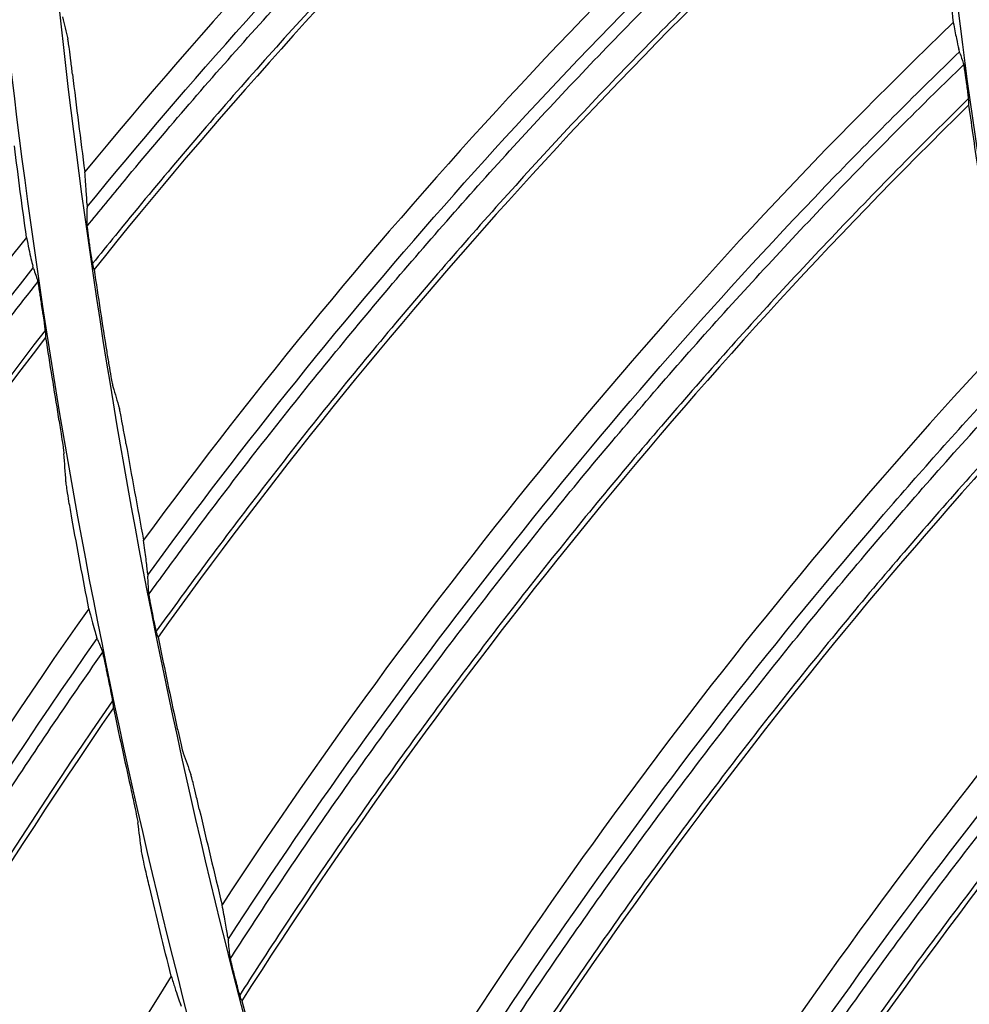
# Model space of a CAD drawing. Header units: centimetres. Extents: x 8435 to 34224, y 15581 to 23928.
# Tile 54 of 256: x 14686.23 to 14689.73, y 23621.61 to 23625.24. Entities that reach past the tile are written whole.
import ezdxf

# ---------------------------------------------------------------- set-up
doc = ezdxf.new("R2010")
doc.units = ezdxf.units.CM
doc.header["$LTSCALE"] = 0.2
doc.layers.add('1', color=7, linetype='Continuous', true_color=0xffffff)

# ---------------------------------------------------------------- blocks, each defined once
blk = doc.blocks.new('A$C992146fe')
at = {"layer": '1', "color": 0, "linetype": 'Continuous', "extrusion": (0, 0, -1)}
for radius in [59.1458, 58.1597, 57.6055, 57.6]:
    blk.add_circle((-566.6772, 326.3007), radius, dxfattribs=at)
at = {"layer": '1', "color": 0, "linetype": 'Continuous'}
for points, knots in [([(624.8573, 326.3007), (624.8573, 328.2226), (624.7623, 330.1384), (624.3833, 333.9576), (624.0984, 335.86), (622.9768, 341.462), (621.8732, 345.0871), (619.6853, 350.3608), (618.8617, 352.0999), (617.0533, 355.4751), (616.0725, 357.1061), (612.9067, 361.834), (610.5003, 364.7677), (606.4335, 368.8303), (605.0083, 370.1191), (602.0652, 372.5299), (600.5411, 373.658), (597.3891, 375.7616), (595.7612, 376.7371), (592.3997, 378.5328), (590.6562, 379.3567), (585.3571, 381.5471), (581.7278, 382.6437), (574.2793, 384.1242), (570.4232, 384.5029), (562.822, 384.4984), (559.0501, 384.1274), (553.4356, 383.011), (551.5637, 382.5418), (547.9118, 381.4322), (546.1239, 380.7911), (540.8718, 378.6143), (537.5122, 376.8234), (531.1266, 372.556), (528.1941, 370.1435), (524.1719, 366.1231), (522.8943, 364.7154), (520.4685, 361.7617), (519.3197, 360.2126), (516.1441, 355.4585), (514.3577, 352.1165), (512.1711, 346.846), (511.5226, 345.0378), (510.4094, 341.3701), (509.9473, 339.5226), (508.8363, 333.9403), (508.4597, 330.1659), (508.4561, 324.4231), (508.5503, 322.5006), (508.9228, 318.7122), (509.2008, 316.836), (509.938, 313.1191), (510.3972, 311.2784), (511.4995, 307.6329), (512.147, 305.8184), (514.341, 300.5153), (516.1291, 297.1709), (519.2875, 292.4341), (520.4203, 290.9021), (522.851, 287.9349), (524.1388, 286.5133), (528.1699, 282.4781), (531.0966, 280.0706), (535.8489, 276.8869), (537.5028, 275.8933), (540.8703, 274.0903), (542.5879, 273.2771), (547.8393, 271.0966), (551.4716, 269.9854), (559.0086, 268.4776), (562.7904, 268.1057), (568.4763, 268.0982), (570.3742, 268.1881), (574.1753, 268.5567), (576.0844, 268.8376), (581.6968, 269.9482), (585.3246, 271.0446), (590.597, 273.2182), (592.3315, 274.0345), (595.7176, 275.8386), (597.353, 276.8171), (602.0911, 279.9747), (605.0279, 282.3738), (609.0922, 286.4236), (610.3883, 287.8498), (612.8086, 290.7912), (613.9407, 292.3137), (616.0511, 295.461), (617.0294, 297.0857), (618.8303, 300.4388), (619.6562, 302.1755), (621.8643, 307.4828), (622.9735, 311.1247), (624.0986, 316.7412), (624.3836, 318.6457), (624.7623, 322.4634), (624.8573, 324.3787), (624.8573, 326.3007)], [0, 0, 0, 0, 0.015625, 0.015625, 0.03125, 0.03125, 0.0625, 0.0625, 0.078125, 0.078125, 0.09375, 0.09375, 0.125, 0.125, 0.140625, 0.140625, 0.15625, 0.15625, 0.171875, 0.171875, 0.1875, 0.1875, 0.21875, 0.21875, 0.25, 0.25, 0.28125, 0.28125, 0.296875, 0.296875, 0.3125, 0.3125, 0.34375, 0.34375, 0.375, 0.375, 0.390625, 0.390625, 0.40625, 0.40625, 0.4375, 0.4375, 0.453125, 0.453125, 0.46875, 0.46875, 0.5, 0.5, 0.515625, 0.515625, 0.53125, 0.53125, 0.546875, 0.546875, 0.5625, 0.5625, 0.59375, 0.59375, 0.609375, 0.609375, 0.625, 0.625, 0.65625, 0.65625, 0.671875, 0.671875, 0.6875, 0.6875, 0.71875, 0.71875, 0.75, 0.75, 0.765625, 0.765625, 0.78125, 0.78125, 0.8125, 0.8125, 0.828125, 0.828125, 0.84375, 0.84375, 0.875, 0.875, 0.890625, 0.890625, 0.90625, 0.90625, 0.921875, 0.921875, 0.9375, 0.9375, 0.96875, 0.96875, 0.984375, 0.984375, 1, 1, 1, 1]), ([(624.4573, 326.3007), (624.4573, 324.3919), (624.363, 322.4897), (623.9868, 318.6983), (623.7038, 316.8069), (622.5864, 311.2289), (621.4849, 307.6121), (619.292, 302.3413), (618.4717, 300.6165), (616.6832, 297.2866), (615.7116, 295.673), (613.6157, 292.5473), (612.4914, 291.0352), (610.0877, 288.1141), (608.8005, 286.6977), (604.7642, 282.6757), (601.8477, 280.2931), (597.1419, 277.1572), (595.5179, 276.1854), (592.1551, 274.3937), (590.4325, 273.5831), (585.1962, 271.4244), (581.5934, 270.3355), (576.0196, 269.2325), (574.1236, 268.9536), (570.3487, 268.5875), (568.4638, 268.4982), (562.8168, 268.5056), (559.0614, 268.8749), (551.5757, 270.3725), (547.9688, 271.4759), (542.7532, 273.6416), (541.0475, 274.4492), (537.7032, 276.2397), (536.0606, 277.2265), (531.3411, 280.3883), (528.4344, 282.7792), (524.431, 286.7868), (523.1521, 288.1986), (520.7381, 291.1454), (519.6131, 292.6668), (516.4762, 297.3712), (514.7006, 300.6926), (512.5216, 305.9592), (511.8786, 307.7612), (510.7839, 311.3815), (510.3279, 313.2096), (509.5957, 316.9011), (509.3195, 318.7644), (508.9497, 322.5267), (508.8561, 324.436), (508.8597, 330.1393), (509.2336, 333.8877), (510.3371, 339.4318), (510.796, 341.2666), (511.9015, 344.909), (512.5456, 346.7048), (514.7171, 351.9391), (516.4913, 355.2582), (519.645, 359.9795), (520.786, 361.5181), (523.1951, 364.4514), (524.4639, 365.8494), (528.4586, 369.8423), (531.3706, 372.2379), (537.7127, 376.4763), (541.0489, 378.2547), (546.265, 380.4166), (548.0407, 381.0533), (551.6674, 382.1552), (553.5265, 382.6213), (559.1024, 383.73), (562.8485, 384.0984), (570.3972, 384.1029), (574.2271, 383.7268), (581.6241, 382.2565), (585.2287, 381.1674), (590.4913, 378.9921), (592.2229, 378.1738), (595.5611, 376.3905), (597.1779, 375.4217), (600.3082, 373.3325), (601.8218, 372.2121), (604.7447, 369.818), (606.1601, 368.538), (610.199, 364.5033), (612.5888, 361.5899), (615.7329, 356.8943), (616.707, 355.2745), (618.5029, 351.9226), (619.3209, 350.1954), (621.4937, 344.958), (622.5897, 341.3578), (623.7037, 335.7943), (623.9866, 333.9049), (624.363, 330.112), (624.4573, 328.2094), (624.4573, 326.3007)], [0, 0, 0, 0, 0.015625, 0.015625, 0.03125, 0.03125, 0.0625, 0.0625, 0.078125, 0.078125, 0.09375, 0.09375, 0.109375, 0.109375, 0.125, 0.125, 0.15625, 0.15625, 0.171875, 0.171875, 0.1875, 0.1875, 0.21875, 0.21875, 0.234375, 0.234375, 0.25, 0.25, 0.28125, 0.28125, 0.3125, 0.3125, 0.328125, 0.328125, 0.34375, 0.34375, 0.375, 0.375, 0.390625, 0.390625, 0.40625, 0.40625, 0.4375, 0.4375, 0.453125, 0.453125, 0.46875, 0.46875, 0.484375, 0.484375, 0.5, 0.5, 0.53125, 0.53125, 0.546875, 0.546875, 0.5625, 0.5625, 0.59375, 0.59375, 0.609375, 0.609375, 0.625, 0.625, 0.65625, 0.65625, 0.6875, 0.6875, 0.703125, 0.703125, 0.71875, 0.71875, 0.75, 0.75, 0.78125, 0.78125, 0.8125, 0.8125, 0.828125, 0.828125, 0.84375, 0.84375, 0.859375, 0.859375, 0.875, 0.875, 0.90625, 0.90625, 0.921875, 0.921875, 0.9375, 0.9375, 0.96875, 0.96875, 0.984375, 0.984375, 1, 1, 1, 1]), ([(617.8573, 326.3007), (617.8573, 329.683), (617.5254, 333.0093), (616.55, 337.9168), (616.1448, 339.5391), (615.1701, 342.7557), (614.5981, 344.3543), (612.6707, 349.0047), (611.098, 351.9455), (608.3114, 356.1196), (607.3071, 357.4757), (605.1657, 360.0852), (604.0389, 361.327), (600.4959, 364.8693), (597.9183, 366.9888), (593.7207, 369.796), (592.2664, 370.6676), (589.3104, 372.2472), (587.8011, 372.9607), (584.7207, 374.2374), (583.1496, 374.8006), (579.9448, 375.7748), (578.3023, 376.1873), (573.3455, 377.1736), (570.0234, 377.4989), (565.015, 377.5015), (563.3412, 377.421), (559.9847, 377.092), (558.3123, 376.8437), (553.3874, 375.8643), (550.1958, 374.8981), (545.5467, 372.9761), (544.0122, 372.2514), (541.0455, 370.6663), (539.6108, 369.806), (535.4491, 367.0268), (532.8626, 364.9112), (528.0814, 360.135), (525.9577, 357.5434), (523.1758, 353.3854), (522.3151, 351.9527), (520.7295, 348.9919), (520.0026, 347.4572), (518.0737, 342.8037), (517.1051, 339.6123), (515.7944, 333.0531), (515.4585, 329.6601), (515.4561, 322.9774), (515.7789, 319.6567), (516.7588, 314.7071), (517.1703, 313.0608), (518.1427, 309.8512), (518.7049, 308.2788), (519.979, 305.1972), (520.6909, 303.688), (522.266, 300.7339), (523.1337, 299.2825), (525.9415, 295.0751), (528.0603, 292.4946), (531.5973, 288.9506), (532.8367, 287.8241), (535.4394, 285.6839), (536.799, 284.6747), (540.9749, 281.8813), (543.9143, 280.3068), (548.557, 278.3775), (550.1529, 277.8045), (553.3736, 276.8252), (554.997, 276.4182), (559.9056, 275.4382), (563.2291, 275.1041), (569.9809, 275.0972), (573.3225, 275.4269), (578.2298, 276.3978), (579.851, 276.8013), (583.064, 277.7715), (584.6633, 278.3418), (589.322, 280.2676), (592.2645, 281.8385), (597.8286, 285.5457), (600.4667, 287.7061), (605.1978, 292.4296), (607.3181, 295.0047), (610.125, 299.193), (610.9993, 300.6484), (612.5837, 303.6066), (613.299, 305.1163), (615.2182, 309.7357), (616.2002, 312.9457), (617.5253, 319.5706), (617.8573, 322.9183), (617.8573, 326.3007)], [0, 0, 0, 0, 0.03125, 0.03125, 0.046875, 0.046875, 0.0625, 0.0625, 0.09375, 0.09375, 0.109375, 0.109375, 0.125, 0.125, 0.15625, 0.15625, 0.171875, 0.171875, 0.1875, 0.1875, 0.203125, 0.203125, 0.21875, 0.21875, 0.25, 0.25, 0.265625, 0.265625, 0.28125, 0.28125, 0.3125, 0.3125, 0.328125, 0.328125, 0.34375, 0.34375, 0.375, 0.375, 0.40625, 0.40625, 0.421875, 0.421875, 0.4375, 0.4375, 0.46875, 0.46875, 0.5, 0.5, 0.53125, 0.53125, 0.546875, 0.546875, 0.5625, 0.5625, 0.578125, 0.578125, 0.59375, 0.59375, 0.625, 0.625, 0.640625, 0.640625, 0.65625, 0.65625, 0.6875, 0.6875, 0.703125, 0.703125, 0.71875, 0.71875, 0.75, 0.75, 0.78125, 0.78125, 0.796875, 0.796875, 0.8125, 0.8125, 0.84375, 0.84375, 0.875, 0.875, 0.90625, 0.90625, 0.921875, 0.921875, 0.9375, 0.9375, 0.96875, 0.96875, 1, 1, 1, 1]), ([(617.4573, 326.3007), (617.4573, 322.9444), (617.128, 319.6233), (615.8131, 313.0499), (614.8389, 309.8652), (612.9346, 305.2818), (612.2249, 303.7838), (610.6529, 300.8489), (609.7854, 299.4048), (607.0005, 295.2492), (604.8965, 292.6941), (600.2027, 288.0078), (597.5849, 285.864), (592.0646, 282.1859), (589.1449, 280.6272), (584.5227, 278.7165), (582.9358, 278.1506), (579.748, 277.1881), (578.1394, 276.7876), (573.2704, 275.8244), (569.9551, 275.4973), (563.2558, 275.5041), (559.9586, 275.8355), (555.0881, 276.8079), (553.4773, 277.2118), (550.2819, 278.1833), (548.6984, 278.7519), (544.092, 280.6662), (541.1756, 282.2284), (537.0322, 284.9999), (535.6832, 286.0013), (533.1009, 288.1247), (531.8713, 289.2424), (528.3617, 292.7588), (526.2596, 295.319), (523.4737, 299.4936), (522.6128, 300.9337), (521.05, 303.8647), (520.3437, 305.362), (519.0795, 308.4196), (518.5217, 309.9798), (517.557, 313.1642), (517.1486, 314.7977), (516.1764, 319.7086), (515.8561, 323.0035), (515.8585, 329.6337), (516.1918, 333.0005), (517.4921, 339.5081), (518.4533, 342.6748), (520.3671, 347.2918), (521.0883, 348.8147), (522.6614, 351.7522), (523.5155, 353.1737), (526.2758, 357.2994), (528.3826, 359.8705), (533.1268, 364.6097), (535.6927, 366.7085), (539.8222, 369.4661), (541.2457, 370.3197), (544.189, 371.8923), (545.7117, 372.6114), (550.3244, 374.5184), (553.4911, 375.4771), (558.3775, 376.4489), (560.0368, 376.6952), (563.367, 377.0216), (565.0278, 377.1015), (569.9973, 377.0989), (573.2933, 376.7762), (578.2113, 375.7975), (579.841, 375.3882), (583.0207, 374.4217), (584.5796, 373.8629), (587.636, 372.5961), (589.1335, 371.8882), (592.0663, 370.321), (593.5093, 369.4562), (597.674, 366.6709), (600.2315, 364.5681), (603.7469, 361.0533), (604.8648, 359.8212), (606.9895, 357.2322), (607.986, 355.8867), (610.7509, 351.7451), (612.3112, 348.8272), (614.2236, 344.2133), (614.7912, 342.627), (615.7581, 339.4357), (616.1602, 337.8261), (617.128, 332.9567), (617.4573, 329.6569), (617.4573, 326.3007)], [0, 0, 0, 0, 0.03125, 0.03125, 0.0625, 0.0625, 0.078125, 0.078125, 0.09375, 0.09375, 0.125, 0.125, 0.15625, 0.15625, 0.1875, 0.1875, 0.203125, 0.203125, 0.21875, 0.21875, 0.25, 0.25, 0.28125, 0.28125, 0.296875, 0.296875, 0.3125, 0.3125, 0.34375, 0.34375, 0.359375, 0.359375, 0.375, 0.375, 0.40625, 0.40625, 0.421875, 0.421875, 0.4375, 0.4375, 0.453125, 0.453125, 0.46875, 0.46875, 0.5, 0.5, 0.53125, 0.53125, 0.5625, 0.5625, 0.578125, 0.578125, 0.59375, 0.59375, 0.625, 0.625, 0.65625, 0.65625, 0.671875, 0.671875, 0.6875, 0.6875, 0.71875, 0.71875, 0.734375, 0.734375, 0.75, 0.75, 0.78125, 0.78125, 0.796875, 0.796875, 0.8125, 0.8125, 0.828125, 0.828125, 0.84375, 0.84375, 0.875, 0.875, 0.890625, 0.890625, 0.90625, 0.90625, 0.9375, 0.9375, 0.953125, 0.953125, 0.96875, 0.96875, 1, 1, 1, 1]), ([(610.8773, 326.3007), (610.8773, 323.3789), (610.5906, 320.5049), (609.747, 316.2625), (609.3965, 314.8598), (608.5531, 312.0783), (608.0588, 310.6988), (606.3942, 306.6848), (605.0348, 304.1432), (602.6223, 300.532), (601.7506, 299.3557), (599.9044, 297.1082), (598.9321, 296.038), (595.8733, 292.9818), (593.645, 291.1501), (590.0095, 288.7213), (588.7582, 287.9719), (586.2084, 286.6106), (584.9053, 285.9957), (582.2441, 284.8937), (580.8858, 284.4073), (578.1127, 283.5656), (576.6903, 283.2094), (572.4182, 282.3615), (569.5506, 282.0811), (563.7768, 282.0802), (560.8459, 282.3692), (555.1821, 283.498), (552.4248, 284.3332), (548.4024, 285.9984), (547.0765, 286.6252), (544.5202, 287.9926), (543.2832, 288.7356), (539.6912, 291.1363), (537.4485, 292.9726), (533.3245, 297.0973), (531.4967, 299.3294), (529.0942, 302.9234), (528.3503, 304.1626), (526.9792, 306.7258), (526.3532, 308.0501), (524.6922, 312.0625), (523.8562, 314.8185), (523.0079, 319.0734), (522.7922, 320.5194), (522.507, 323.416), (522.4372, 324.8608), (522.4374, 329.1854), (522.7168, 332.0551), (523.5672, 336.3393), (523.922, 337.7564), (524.7615, 340.5233), (525.2475, 341.8799), (526.3487, 344.5408), (526.9644, 345.8448), (528.3278, 348.3995), (529.0805, 349.6567), (531.5015, 353.2806), (533.3301, 355.5074), (537.4081, 359.5906), (539.6832, 361.4596), (544.4862, 364.6698), (547.0252, 366.0297), (551.0426, 367.6974), (552.423, 368.1927), (555.1985, 369.0354), (556.5988, 369.3856), (560.8358, 370.2303), (563.713, 370.519), (569.5506, 370.5223), (572.4222, 370.2379), (576.6615, 369.3982), (578.0631, 369.049), (580.843, 368.2087), (582.2233, 367.7157), (586.2382, 366.0547), (588.7786, 364.6987), (592.3864, 362.2939), (593.56, 361.4264), (595.813, 359.5801), (596.8852, 358.608), (599.9456, 355.5515), (601.7779, 353.3267), (604.2063, 349.7016), (604.9595, 348.4476), (606.3249, 345.8973), (606.9414, 344.5946), (608.046, 341.9357), (608.5336, 340.5792), (609.3774, 337.8114), (609.7347, 336.3935), (610.5907, 332.1096), (610.8773, 329.2224), (610.8773, 326.3007)], [0, 0, 0, 0, 0.03125, 0.03125, 0.046875, 0.046875, 0.0625, 0.0625, 0.09375, 0.09375, 0.109375, 0.109375, 0.125, 0.125, 0.15625, 0.15625, 0.171875, 0.171875, 0.1875, 0.1875, 0.203125, 0.203125, 0.21875, 0.21875, 0.25, 0.25, 0.28125, 0.28125, 0.3125, 0.3125, 0.328125, 0.328125, 0.34375, 0.34375, 0.375, 0.375, 0.40625, 0.40625, 0.421875, 0.421875, 0.4375, 0.4375, 0.46875, 0.46875, 0.484375, 0.484375, 0.5, 0.5, 0.53125, 0.53125, 0.546875, 0.546875, 0.5625, 0.5625, 0.578125, 0.578125, 0.59375, 0.59375, 0.625, 0.625, 0.65625, 0.65625, 0.6875, 0.6875, 0.703125, 0.703125, 0.71875, 0.71875, 0.75, 0.75, 0.78125, 0.78125, 0.796875, 0.796875, 0.8125, 0.8125, 0.84375, 0.84375, 0.859375, 0.859375, 0.875, 0.875, 0.90625, 0.90625, 0.921875, 0.921875, 0.9375, 0.9375, 0.953125, 0.953125, 0.96875, 0.96875, 1, 1, 1, 1]), ([(516.3533, 319.4155), (517.8708, 321.2776), (519.5669, 322.9927), (521.7453, 324.804), (522.0801, 325.0729), (522.4195, 325.3359)], [0, 0, 0, 0, 0.84845, 0.84845, 1, 1, 1, 1]), ([(516.3544, 319.2742), (516.445, 319.3862), (516.5363, 319.4976), (516.7762, 319.787), (516.9259, 319.9642), (517.2285, 320.3156), (517.3814, 320.49), (517.6906, 320.8358), (517.8467, 321.0072), (518.1623, 321.3472), (518.3216, 321.5157), (518.6435, 321.8497), (518.806, 322.0152), (519.1341, 322.3431), (519.2997, 322.5055), (519.634, 322.8271), (519.8026, 322.9863), (520.1429, 323.3016), (520.3145, 323.4577), (520.6606, 323.7665), (520.8351, 323.9194), (521.187, 324.2217), (521.3643, 324.3713), (521.7217, 324.667), (521.9018, 324.8133), (522.2015, 325.052), (522.3203, 325.1455), (522.4397, 325.2382)], [0, 0, 0, 0, 0.050608, 0.050608, 0.132089, 0.132089, 0.213571, 0.213571, 0.295052, 0.295052, 0.376533, 0.376533, 0.458014, 0.458014, 0.539496, 0.539496, 0.620977, 0.620977, 0.702458, 0.702458, 0.783939, 0.783939, 0.86542, 0.86542, 0.946902, 0.946902, 1, 1, 1, 1]), ([(522.4466, 324.9839), (522.2862, 324.8582), (522.1268, 324.7312), (521.7882, 324.4569), (521.6094, 324.3092), (521.2544, 324.0104), (521.0784, 323.8594), (520.7291, 323.5541), (520.5559, 323.3998), (520.2125, 323.0879), (520.0422, 322.9304), (519.7048, 322.6121), (519.5375, 322.4514), (519.2062, 322.1268), (519.042, 321.9629), (518.7169, 321.6321), (518.5559, 321.4651), (518.2371, 321.1282), (518.0793, 320.9582), (517.7669, 320.6154), (517.6123, 320.4425), (517.3064, 320.0939), (517.1551, 319.9182), (516.8558, 319.5639), (516.7078, 319.3853), (516.5054, 319.1364), (516.4496, 319.0673), (516.394, 318.9979)], [0, 0, 0, 0, 0.071647, 0.071647, 0.153201, 0.153201, 0.234755, 0.234755, 0.316309, 0.316309, 0.397863, 0.397863, 0.479417, 0.479417, 0.560971, 0.560971, 0.642525, 0.642525, 0.724079, 0.724079, 0.805633, 0.805633, 0.887187, 0.887187, 0.968741, 0.968741, 1, 1, 1, 1]), ([(516.8002, 316.7026), (518.2145, 318.644), (519.8152, 320.4482), (521.892, 322.3746), (522.2117, 322.6611), (522.5362, 322.942)], [0, 0, 0, 0, 0.848493, 0.848493, 1, 1, 1, 1]), ([(516.8089, 316.5616), (516.8932, 316.6782), (516.9782, 316.7942), (517.202, 317.096), (517.3419, 317.281), (517.625, 317.6484), (517.7683, 317.8308), (518.0582, 318.1928), (518.2049, 318.3724), (518.5016, 318.729), (518.6516, 318.9059), (518.9549, 319.2568), (519.1082, 319.4309), (519.418, 319.776), (519.5746, 319.9471), (519.891, 320.2864), (520.0508, 320.4545), (520.3735, 320.7878), (520.5364, 320.9529), (520.8653, 321.28), (521.0312, 321.4421), (521.3662, 321.7631), (521.5352, 321.922), (521.8761, 322.2367), (522.048, 322.3924), (522.3342, 322.6469), (522.4476, 322.7466), (522.5617, 322.8456)], [0, 0, 0, 0, 0.050552, 0.050552, 0.132043, 0.132043, 0.213534, 0.213534, 0.295025, 0.295025, 0.376516, 0.376516, 0.458007, 0.458007, 0.539499, 0.539499, 0.62099, 0.62099, 0.702481, 0.702481, 0.783972, 0.783972, 0.865463, 0.865463, 0.946954, 0.946954, 1, 1, 1, 1]), ([(522.5824, 322.592), (522.4291, 322.458), (522.277, 322.3226), (521.9538, 322.0305), (521.7832, 321.8733), (521.445, 321.5557), (521.2774, 321.3954), (520.9452, 321.0716), (520.7806, 320.9081), (520.4545, 320.5781), (520.2931, 320.4116), (519.9733, 320.0756), (519.815, 319.906), (519.5017, 319.5639), (519.3467, 319.3914), (519.04, 319.0435), (518.8883, 318.868), (518.5882, 318.5144), (518.4398, 318.3361), (518.1464, 317.9769), (518.0014, 317.7959), (517.7148, 317.4312), (517.5732, 317.2475), (517.2935, 316.8776), (517.1554, 316.6912), (516.9669, 316.4319), (516.915, 316.36), (516.8633, 316.2878)], [0, 0, 0, 0, 0.071602, 0.071602, 0.153165, 0.153165, 0.234728, 0.234728, 0.316291, 0.316291, 0.397854, 0.397854, 0.479417, 0.479417, 0.56098, 0.56098, 0.642543, 0.642543, 0.724106, 0.724106, 0.805668, 0.805668, 0.887231, 0.887231, 0.968794, 0.968794, 1, 1, 1, 1]), ([(522.7372, 320.7747), (522.7452, 320.7312), (522.7529, 320.6914), (522.7663, 320.6264), (522.7722, 320.5998), (522.7775, 320.5781)], [0, 0, 0, 0, 0.51923, 0.51923, 1, 1, 1, 1]), ([(516.2454, 320.3933), (516.2414, 320.4267), (516.2373, 320.4601), (516.2296, 320.5224), (516.2258, 320.5521), (516.2198, 320.5966), (516.2174, 320.6138), (516.2135, 320.6394), (516.2119, 320.6487), (516.2109, 320.6532)], [0, 0, 0, 0, 0.298986, 0.298986, 0.590747, 0.590747, 0.804067, 0.804067, 1, 1, 1, 1]), ([(517.393, 314.0177), (518.7002, 316.0327), (520.2008, 317.9209), (522.1703, 319.9568), (522.474, 320.2602), (522.7828, 320.5583)], [0, 0, 0, 0, 0.848482, 0.848482, 1, 1, 1, 1]), ([(517.4094, 313.8774), (517.4873, 313.9982), (517.5658, 314.1187), (517.7729, 314.4321), (517.9025, 314.6244), (518.1653, 315.0065), (518.2985, 315.1964), (518.5685, 315.5736), (518.7052, 315.7609), (518.9821, 316.133), (519.1223, 316.3177), (519.4062, 316.6846), (519.5498, 316.8667), (519.8406, 317.2281), (519.9876, 317.4075), (520.2852, 317.7633), (520.4356, 317.9399), (520.7398, 318.2901), (520.8935, 318.4638), (521.2042, 318.8083), (521.3612, 318.9791), (521.6783, 319.3177), (521.8384, 319.4855), (522.1618, 319.8182), (522.325, 319.9831), (522.597, 320.2527), (522.7049, 320.3584), (522.8135, 320.4634)], [0, 0, 0, 0, 0.05052, 0.05052, 0.132013, 0.132013, 0.213506, 0.213506, 0.294998, 0.294998, 0.376491, 0.376491, 0.457984, 0.457984, 0.539477, 0.539477, 0.62097, 0.62097, 0.702463, 0.702463, 0.783955, 0.783955, 0.865448, 0.865448, 0.946941, 0.946941, 1, 1, 1, 1]), ([(522.8111, 320.4752), (522.8115, 320.474), (522.8121, 320.4711), (522.8137, 320.4624), (522.8147, 320.4565), (522.8169, 320.4427), (522.8182, 320.4343), (522.8211, 320.415), (522.8227, 320.4035), (522.8259, 320.3812), (522.8274, 320.3704), (522.8288, 320.3596)], [0, 0, 0, 0, 0.183337, 0.183337, 0.36573, 0.36573, 0.560351, 0.560351, 0.7919, 0.7919, 1, 1, 1, 1]), ([(522.8342, 320.3198), (522.8365, 320.3031), (522.8388, 320.2861), (522.8429, 320.2541), (522.8448, 320.2385), (522.8474, 320.2164), (522.8482, 320.2083), (522.8493, 320.1976), (522.8495, 320.194), (522.8496, 320.1918)], [0, 0, 0, 0, 0.30432, 0.30432, 0.617569, 0.617569, 0.835032, 0.835032, 1, 1, 1, 1]), ([(522.8479, 320.2114), (522.7021, 320.0692), (522.5574, 319.9258), (522.2506, 319.6165), (522.0887, 319.4503), (521.7682, 319.115), (521.6095, 318.9458), (521.2953, 318.6045), (521.1398, 318.4323), (520.8321, 318.0852), (520.6799, 317.9101), (520.3788, 317.5573), (520.2299, 317.3794), (519.9356, 317.0209), (519.7902, 316.8402), (519.5027, 316.4762), (519.3607, 316.2928), (519.0802, 315.9234), (518.9417, 315.7374), (518.6682, 315.3628), (518.5332, 315.1742), (518.2668, 314.7945), (518.1353, 314.6034), (517.8761, 314.2189), (517.7483, 314.0254), (517.5741, 313.7563), (517.5262, 313.6817), (517.4786, 313.6069)], [0, 0, 0, 0, 0.071624, 0.071624, 0.153187, 0.153187, 0.234751, 0.234751, 0.316315, 0.316315, 0.397879, 0.397879, 0.479442, 0.479442, 0.561006, 0.561006, 0.64257, 0.64257, 0.724134, 0.724134, 0.805697, 0.805697, 0.887261, 0.887261, 0.968825, 0.968825, 1, 1, 1, 1]), ([(516.3527, 319.4329), (516.3516, 319.4609), (516.3496, 319.4952), (516.344, 319.5755), (516.3403, 319.6226), (516.3361, 319.6733)], [0, 0, 0, 0, 0.496677, 0.496677, 1, 1, 1, 1]), ([(516.3693, 319.1594), (516.367, 319.1761), (516.3646, 319.193), (516.3606, 319.2231), (516.3588, 319.2369), (516.3562, 319.2582), (516.3553, 319.2666), (516.354, 319.2788), (516.3536, 319.2832), (516.3533, 319.2872), (516.3533, 319.2881), (516.3533, 319.2887)], [0, 0, 0, 0, 0.305336, 0.305336, 0.574498, 0.574498, 0.776319, 0.776319, 0.938966, 0.938966, 1, 1, 1, 1]), ([(515.9065, 319.1913), (515.9125, 319.1607), (515.9184, 319.1312), (515.9293, 319.0787), (515.9345, 319.0552), (515.944, 319.0136), (515.9485, 318.9955), (515.9525, 318.9805)], [0, 0, 0, 0, 0.332998, 0.332998, 0.665345, 0.665345, 1, 1, 1, 1]), ([(516.3978, 318.9781), (516.3973, 318.9802), (516.3964, 318.9844), (516.3943, 318.9955), (516.3931, 319.0025), (516.3898, 319.0221), (516.3876, 319.036), (516.3825, 319.0689), (516.3795, 319.0888), (516.3762, 319.1112), (516.3759, 319.1138), (516.3755, 319.1164)], [0, 0, 0, 0, 0.17551, 0.17551, 0.348928, 0.348928, 0.616908, 0.616908, 0.956397, 0.956397, 1, 1, 1, 1]), ([(511.023, 310.7277), (511.1549, 311.0291), (511.2889, 311.3296), (511.9553, 312.7587), (512.5403, 313.8632), (514.0164, 316.3358), (514.9444, 317.6845), (515.9562, 318.9677)], [0, 0, 0, 0, 0.102461, 0.102461, 0.491033, 0.491033, 1, 1, 1, 1]), ([(515.9582, 318.9613), (515.9636, 318.9454), (515.969, 318.9295), (515.9785, 318.9018), (515.9825, 318.8899), (515.9866, 318.878)], [0, 0, 0, 0, 0.571879, 0.571879, 1, 1, 1, 1]), ([(515.9893, 318.8653), (515.7117, 318.512), (515.4404, 318.1537), (514.8715, 317.3735), (514.5759, 316.95), (514.0024, 316.0915), (513.7243, 315.6563), (513.1866, 314.775), (512.9268, 314.3286), (512.4261, 313.4257), (512.1852, 312.9689), (511.7226, 312.0458), (511.5009, 311.5794), (511.2083, 310.9291), (511.1284, 310.7492), (511.049, 310.569)], [0, 0, 0, 0, 0.13921, 0.13921, 0.299169, 0.299169, 0.459128, 0.459128, 0.619088, 0.619088, 0.779049, 0.779049, 0.939009, 0.939009, 1, 1, 1, 1]), ([(515.9866, 318.878), (515.987, 318.8768), (515.9877, 318.8738), (515.9894, 318.8653), (515.9904, 318.8597), (515.993, 318.8443), (515.9948, 318.8336), (515.999, 318.8071), (516.0016, 318.7903), (516.0052, 318.7666), (516.0063, 318.7596), (516.0073, 318.7527)], [0, 0, 0, 0, 0.165046, 0.165046, 0.328779, 0.328779, 0.558378, 0.558378, 0.871843, 0.871843, 1, 1, 1, 1]), ([(516.0073, 318.7527), (516.0094, 318.739), (516.0114, 318.7254), (516.0164, 318.6922), (516.0193, 318.6727), (516.0236, 318.6443), (516.0249, 318.6356), (516.0262, 318.6268)], [0, 0, 0, 0, 0.32487, 0.32487, 0.791173, 0.791173, 1, 1, 1, 1]), ([(516.0262, 318.6268), (516.0294, 318.6058), (516.0326, 318.5844), (516.0377, 318.5486), (516.0399, 318.5331), (516.0429, 318.5101), (516.044, 318.5013), (516.0454, 318.4892), (516.0458, 318.485), (516.046, 318.4825)], [0, 0, 0, 0, 0.352196, 0.352196, 0.636419, 0.636419, 0.84072, 0.84072, 1, 1, 1, 1]), ([(516.0437, 318.5046), (515.1631, 317.3685), (514.3482, 316.1815), (512.9582, 313.8833), (512.3666, 312.7818), (511.6002, 311.1638), (511.3791, 310.6695), (511.1625, 310.1732)], [0, 0, 0, 0, 0.445312, 0.445312, 0.832211, 0.832211, 1, 1, 1, 1]), ([(516.0476, 318.452), (515.0684, 317.186), (514.1677, 315.8538), (512.9401, 313.7532), (512.5554, 313.0417), (511.8346, 311.5962), (511.5034, 310.86), (511.1825, 310.119)], [0, 0, 0, 0, 0.5, 0.5, 0.75, 0.75, 1, 1, 1, 1]), ([(516.4976, 318.349), (516.5029, 318.3158), (516.5084, 318.2826), (516.5189, 318.2208), (516.5241, 318.1913), (516.5322, 318.147), (516.5354, 318.13), (516.5406, 318.1047), (516.5426, 318.0955), (516.5439, 318.091)], [0, 0, 0, 0, 0.298894, 0.298894, 0.590866, 0.590866, 0.804281, 0.804281, 1, 1, 1, 1]), ([(518.1301, 311.3684), (519.3263, 313.4512), (520.7226, 315.418), (522.5791, 317.5578), (522.866, 317.8773), (523.1584, 318.1918)], [0, 0, 0, 0, 0.848434, 0.848434, 1, 1, 1, 1]), ([(518.1541, 311.2291), (518.2253, 311.3541), (518.2973, 311.4787), (518.4871, 311.8029), (518.6062, 312.002), (518.8479, 312.3978), (518.9706, 312.5946), (519.2197, 312.9858), (519.3461, 313.1803), (519.6025, 313.5668), (519.7325, 313.7589), (519.9961, 314.1406), (520.1297, 314.3302), (520.4004, 314.7068), (520.5376, 314.8939), (520.8154, 315.2653), (520.956, 315.4498), (521.2408, 315.8159), (521.3849, 315.9977), (521.6765, 316.3585), (521.824, 316.5375), (522.1223, 316.8928), (522.2731, 317.0691), (522.578, 317.4188), (522.7321, 317.5922), (522.9892, 317.8763), (523.0913, 317.9878), (523.1941, 318.0987)], [0, 0, 0, 0, 0.050549, 0.050549, 0.132034, 0.132034, 0.21352, 0.21352, 0.295005, 0.295005, 0.376491, 0.376491, 0.457977, 0.457977, 0.539462, 0.539462, 0.620948, 0.620948, 0.702434, 0.702434, 0.783919, 0.783919, 0.865405, 0.865405, 0.94689, 0.94689, 1, 1, 1, 1]), ([(516.6395, 317.6732), (516.6337, 317.7063), (516.6278, 317.7395), (516.6167, 317.8012), (516.6113, 317.8306), (516.6029, 317.8748), (516.5996, 317.8918), (516.5943, 317.9171), (516.5923, 317.9263), (516.5909, 317.9308)], [0, 0, 0, 0, 0.299005, 0.299005, 0.590745, 0.590745, 0.804072, 0.804072, 1, 1, 1, 1]), ([(516.1408, 317.8681), (516.1479, 317.8257), (516.1548, 317.7831), (516.1657, 317.7142), (516.1701, 317.6858), (516.1763, 317.6437), (516.1785, 317.6278), (516.1811, 317.6076), (516.1819, 317.601), (516.1822, 317.5969)], [0, 0, 0, 0, 0.373306, 0.373306, 0.655901, 0.655901, 0.861427, 0.861427, 1, 1, 1, 1]), ([(523.2422, 317.8489), (523.1041, 317.6989), (522.9674, 317.5477), (522.6776, 317.2222), (522.525, 317.0475), (522.2231, 316.6952), (522.0737, 316.5177), (521.7785, 316.1599), (521.6326, 315.9796), (521.3441, 315.6163), (521.2016, 315.4333), (520.9201, 315.0646), (520.781, 314.8789), (520.5065, 314.505), (520.3711, 314.3167), (520.1038, 313.9377), (519.9719, 313.7469), (519.7118, 313.3628), (519.5836, 313.1696), (519.3307, 312.7807), (519.2061, 312.5851), (518.9607, 312.1916), (518.8398, 311.9937), (518.6017, 311.5956), (518.4846, 311.3955), (518.3252, 311.1173), (518.2813, 311.0401), (518.2378, 310.9628)], [0, 0, 0, 0, 0.071669, 0.071669, 0.153226, 0.153226, 0.234783, 0.234783, 0.31634, 0.31634, 0.397897, 0.397897, 0.479454, 0.479454, 0.561011, 0.561011, 0.642568, 0.642568, 0.724124, 0.724124, 0.805681, 0.805681, 0.887238, 0.887238, 0.968795, 0.968795, 1, 1, 1, 1]), ([(516.241, 317.1224), (516.2334, 317.164), (516.2261, 317.2058), (516.2146, 317.274), (516.21, 317.3025), (516.2035, 317.3445), (516.2012, 317.3605), (516.1985, 317.3808), (516.1977, 317.3874), (516.1974, 317.3915)], [0, 0, 0, 0, 0.369056, 0.369056, 0.65307, 0.65307, 0.859797, 0.859797, 1, 1, 1, 1]), ([(516.7986, 316.72), (516.796, 316.7479), (516.7921, 316.782), (516.7822, 316.862), (516.776, 316.9087), (516.7691, 316.9592)], [0, 0, 0, 0, 0.496676, 0.496676, 1, 1, 1, 1]), ([(516.83, 316.4478), (516.8268, 316.4643), (516.8235, 316.481), (516.8179, 316.5109), (516.8153, 316.5246), (516.8116, 316.5457), (516.8102, 316.5541), (516.8082, 316.5662), (516.8076, 316.5706), (516.8071, 316.5745), (516.807, 316.5754), (516.807, 316.576)], [0, 0, 0, 0, 0.305306, 0.305306, 0.574486, 0.574486, 0.776301, 0.776301, 0.938925, 0.938925, 1, 1, 1, 1]), ([(516.3661, 316.4546), (516.3738, 316.4244), (516.3812, 316.3952), (516.395, 316.3434), (516.4014, 316.3202), (516.4132, 316.2791), (516.4186, 316.2614), (516.4235, 316.2465)], [0, 0, 0, 0, 0.332995, 0.332995, 0.665343, 0.665343, 1, 1, 1, 1]), ([(516.8683, 316.2682), (516.8676, 316.2703), (516.8665, 316.2745), (516.8638, 316.2855), (516.8622, 316.2923), (516.8579, 316.3117), (516.8549, 316.3255), (516.848, 316.358), (516.8439, 316.3778), (516.8395, 316.4), (516.839, 316.4025), (516.8385, 316.4051)], [0, 0, 0, 0, 0.175489, 0.175489, 0.348885, 0.348885, 0.61687, 0.61687, 0.956409, 0.956409, 1, 1, 1, 1]), ([(511.9478, 307.739), (512.0632, 308.0469), (512.1807, 308.3541), (512.7687, 309.8171), (513.293, 310.9516), (514.6332, 313.5006), (515.4869, 314.8977), (516.4278, 316.234)], [0, 0, 0, 0, 0.102413, 0.102413, 0.490984, 0.490984, 1, 1, 1, 1]), ([(516.4302, 316.2277), (516.4364, 316.2121), (516.4427, 316.1965), (516.4537, 316.1693), (516.4584, 316.1577), (516.4631, 316.146)], [0, 0, 0, 0, 0.57188, 0.57188, 1, 1, 1, 1]), ([(516.4664, 316.1335), (516.2082, 315.7655), (515.9566, 315.3929), (515.4308, 314.583), (515.1585, 314.1441), (514.6323, 313.2558), (514.3782, 312.8062), (513.889, 311.897), (513.6537, 311.4373), (513.2027, 310.5085), (512.9868, 310.0394), (512.5749, 309.0926), (512.3788, 308.6149), (512.1219, 307.9498), (512.0518, 307.7659), (511.9824, 307.5818)], [0, 0, 0, 0, 0.139258, 0.139258, 0.299214, 0.299214, 0.45917, 0.45917, 0.619127, 0.619127, 0.779084, 0.779084, 0.939042, 0.939042, 1, 1, 1, 1]), ([(516.4631, 316.146), (516.4635, 316.1449), (516.4644, 316.1419), (516.4665, 316.1335), (516.4678, 316.1279), (516.4713, 316.1127), (516.4736, 316.1022), (516.4793, 316.0759), (516.4828, 316.0593), (516.4877, 316.0358), (516.4891, 316.0289), (516.4905, 316.022)], [0, 0, 0, 0, 0.165026, 0.165026, 0.328739, 0.328739, 0.558334, 0.558334, 0.871824, 0.871824, 1, 1, 1, 1]), ([(516.4905, 316.022), (516.4933, 316.0085), (516.4961, 315.995), (516.5028, 315.9621), (516.5068, 315.9427), (516.5126, 315.9147), (516.5144, 315.906), (516.5162, 315.8973)], [0, 0, 0, 0, 0.324878, 0.324878, 0.79118, 0.79118, 1, 1, 1, 1]), ([(516.5162, 315.8973), (516.5205, 315.8765), (516.5248, 315.8553), (516.5319, 315.8198), (516.5349, 315.8045), (516.5392, 315.7816), (516.5408, 315.773), (516.5428, 315.7609), (516.5434, 315.7567), (516.5437, 315.7543)], [0, 0, 0, 0, 0.352234, 0.352234, 0.636453, 0.636453, 0.840739, 0.840739, 1, 1, 1, 1]), ([(519.0097, 308.763), (520.0914, 310.9076), (521.3791, 312.9471), (523.1171, 315.1843), (523.3864, 315.519), (523.6614, 315.8489)], [0, 0, 0, 0, 0.848411, 0.848411, 1, 1, 1, 1]), ([(516.5402, 315.7762), (515.7223, 314.594), (514.9728, 313.3646), (513.7093, 310.9943), (513.1781, 309.8624), (512.5005, 308.2053), (512.3065, 307.6999), (512.1171, 307.1927)], [0, 0, 0, 0, 0.445351, 0.445351, 0.832246, 0.832246, 1, 1, 1, 1]), ([(516.547, 315.7239), (515.6378, 314.4067), (514.8105, 313.0278), (513.6984, 310.8638), (513.3527, 310.1325), (512.7112, 308.6501), (512.4203, 307.8969), (512.1401, 307.1397)], [0, 0, 0, 0, 0.5, 0.5, 0.75, 0.75, 1, 1, 1, 1]), ([(519.0412, 308.6253), (519.1055, 308.754), (519.1706, 308.8823), (519.3427, 309.2163), (519.4507, 309.4215), (519.6707, 309.8298), (519.7826, 310.033), (520.0102, 310.4371), (520.1258, 310.6382), (520.3609, 311.038), (520.4803, 311.2368), (520.7228, 311.6322), (520.846, 311.8288), (521.0959, 312.2195), (521.2228, 312.4137), (521.4801, 312.7997), (521.6105, 312.9915), (521.8751, 313.3725), (522.0091, 313.5618), (522.2807, 313.9379), (522.4183, 314.1246), (522.6969, 314.4955), (522.838, 314.6797), (523.1235, 315.0454), (523.2679, 315.2269), (523.5093, 315.5246), (523.6054, 315.6415), (523.7021, 315.7578)], [0, 0, 0, 0, 0.050546, 0.050546, 0.132029, 0.132029, 0.213512, 0.213512, 0.294996, 0.294996, 0.376479, 0.376479, 0.457963, 0.457963, 0.539447, 0.539447, 0.62093, 0.62093, 0.702414, 0.702414, 0.783897, 0.783897, 0.865381, 0.865381, 0.946864, 0.946864, 1, 1, 1, 1]), ([(517.0018, 315.6454), (517.0089, 315.6126), (517.0162, 315.5797), (517.0301, 315.5185), (517.0368, 315.4893), (517.0473, 315.4456), (517.0515, 315.4288), (517.058, 315.4037), (517.0605, 315.3946), (517.0621, 315.3903)], [0, 0, 0, 0, 0.298884, 0.298884, 0.590863, 0.590863, 0.804275, 0.804275, 1, 1, 1, 1]), ([(523.7635, 315.511), (523.6338, 315.3537), (523.5053, 315.1953), (523.2336, 314.8545), (523.0907, 314.6718), (522.8083, 314.3037), (522.6688, 314.1184), (522.3933, 313.7451), (522.2574, 313.5571), (521.989, 313.1788), (521.8566, 312.9883), (521.5954, 312.6049), (521.4667, 312.412), (521.2128, 312.0238), (521.0878, 311.8284), (520.8414, 311.4354), (520.72, 311.2378), (520.4811, 310.8402), (520.3635, 310.6403), (520.1321, 310.2383), (520.0183, 310.0363), (519.7945, 309.63), (519.6845, 309.4259), (519.4683, 309.0155), (519.3622, 308.8093), (519.2181, 308.5229), (519.1785, 308.4435), (519.1392, 308.3639)], [0, 0, 0, 0, 0.071693, 0.071693, 0.153248, 0.153248, 0.234802, 0.234802, 0.316357, 0.316357, 0.397911, 0.397911, 0.479466, 0.479466, 0.56102, 0.56102, 0.642575, 0.642575, 0.724129, 0.724129, 0.805684, 0.805684, 0.887238, 0.887238, 0.968793, 0.968793, 1, 1, 1, 1]), ([(517.1801, 314.9782), (517.1725, 315.011), (517.1649, 315.0438), (517.1505, 315.1048), (517.1435, 315.1339), (517.1327, 315.1776), (517.1285, 315.1944), (517.1218, 315.2194), (517.1193, 315.2285), (517.1177, 315.2328)], [0, 0, 0, 0, 0.298997, 0.298997, 0.590744, 0.590744, 0.804068, 0.804068, 1, 1, 1, 1]), ([(516.6717, 315.1459), (516.681, 315.104), (516.6902, 315.0618), (516.7048, 314.9936), (516.7107, 314.9654), (516.7192, 314.9237), (516.7223, 314.908), (516.726, 314.8879), (516.7271, 314.8814), (516.7276, 314.8773)], [0, 0, 0, 0, 0.373332, 0.373332, 0.655922, 0.655922, 0.861438, 0.861438, 1, 1, 1, 1]), ([(516.812, 314.4066), (516.8022, 314.4477), (516.7927, 314.4892), (516.7775, 314.5566), (516.7713, 314.5848), (516.7626, 314.6265), (516.7594, 314.6422), (516.7556, 314.6624), (516.7545, 314.6689), (516.754, 314.673)], [0, 0, 0, 0, 0.369077, 0.369077, 0.653088, 0.653088, 0.859806, 0.859806, 1, 1, 1, 1]), ([(517.3906, 314.035), (517.3864, 314.0627), (517.3807, 314.0966), (517.3665, 314.1759), (517.3578, 314.2222), (517.3481, 314.2722)], [0, 0, 0, 0, 0.496675, 0.496675, 1, 1, 1, 1]), ([(517.4367, 313.7648), (517.4325, 313.7812), (517.4284, 313.7977), (517.4211, 313.8272), (517.4179, 313.8408), (517.413, 313.8617), (517.4111, 313.8699), (517.4085, 313.8819), (517.4076, 313.8863), (517.4069, 313.8902), (517.4068, 313.891), (517.4067, 313.8917)], [0, 0, 0, 0, 0.3053, 0.3053, 0.574486, 0.574486, 0.776299, 0.776299, 0.938917, 0.938917, 1, 1, 1, 1]), ([(516.9731, 313.7466), (516.9824, 313.7168), (516.9914, 313.688), (517.0079, 313.6371), (517.0156, 313.6142), (517.0296, 313.5739), (517.036, 313.5564), (517.0416, 313.5419)], [0, 0, 0, 0, 0.332995, 0.332995, 0.665343, 0.665343, 1, 1, 1, 1]), ([(517.4846, 313.5876), (517.4838, 313.5896), (517.4824, 313.5938), (517.4792, 313.6046), (517.4772, 313.6114), (517.4718, 313.6305), (517.4681, 313.6441), (517.4595, 313.6762), (517.4544, 313.6957), (517.4487, 313.7177), (517.4481, 313.7202), (517.4474, 313.7227)], [0, 0, 0, 0, 0.17548, 0.17548, 0.348866, 0.348866, 0.61686, 0.61686, 0.956422, 0.956422, 1, 1, 1, 1])]:
    blk.add_open_spline(points, degree=3, knots=knots, dxfattribs=at)
for points in [[(522.3976, 325.556), (520.1583, 323.8272), (518.1299, 321.8586), (516.3361, 319.6733)], [(522.4439, 324.9372), (520.2071, 323.1818), (518.1802, 321.1739), (516.4042, 318.9546)], [(522.5025, 323.1606), (520.3603, 321.3133), (518.4417, 319.238), (516.7691, 316.9592)], [(522.5823, 322.5452), (520.444, 320.6715), (518.5289, 318.5571), (516.8759, 316.2452)], [(522.6668, 321.3749), (522.6889, 321.1746), (522.7124, 320.9746), (522.7372, 320.7747)], [(516.1726, 320.8157), (516.1853, 320.7615), (516.198, 320.7073), (516.2109, 320.6532)], [(522.7372, 320.7747), (520.6983, 318.8142), (518.8949, 316.6382), (517.3481, 314.2722)], [(522.7855, 320.5498), (522.7832, 320.5565), (522.7805, 320.566), (522.7775, 320.5781)], [(522.7855, 320.5498), (522.794, 320.5249), (522.8025, 320.5), (522.8111, 320.4752)], [(516.2454, 320.3933), (516.2739, 320.1531), (516.3041, 319.9131), (516.3361, 319.6733)], [(522.8288, 320.3596), (522.8306, 320.3463), (522.8324, 320.3331), (522.8342, 320.3198)], [(522.8504, 320.1647), (520.8167, 318.178), (519.0189, 315.963), (517.4935, 313.565)], [(522.8496, 320.1918), (522.8499, 320.1828), (522.8501, 320.1738), (522.8504, 320.1647)], [(522.8504, 320.1647), (522.8733, 319.999), (522.8972, 319.8334), (522.9221, 319.6681)], [(515.9065, 319.1913), (515.8754, 319.4156), (515.8457, 319.6401), (515.8176, 319.8648)], [(516.3527, 319.4329), (516.3531, 319.4226), (516.3533, 319.4138), (516.3533, 319.4065)], [(516.3533, 319.2887), (516.3532, 319.328), (516.3532, 319.3672), (516.3533, 319.4065)], [(515.9065, 319.1913), (513.9225, 316.6883), (512.2533, 313.9302), (510.9635, 311.0078)], [(516.3755, 319.1164), (516.3734, 319.1307), (516.3714, 319.1451), (516.3693, 319.1594)], [(515.9582, 318.9613), (515.9565, 318.9662), (515.9546, 318.9727), (515.9525, 318.9805)], [(516.4042, 318.9546), (516.4021, 318.9624), (516.4, 318.9703), (516.3978, 318.9781)], [(516.4042, 318.9546), (516.4341, 318.7526), (516.4652, 318.5507), (516.4976, 318.349)], [(516.046, 318.4825), (516.0465, 318.4723), (516.0471, 318.4622), (516.0476, 318.452)], [(516.0476, 318.452), (516.0776, 318.2572), (516.1087, 318.0626), (516.1408, 317.8681)], [(523.1011, 318.4054), (521.1711, 316.3372), (519.488, 314.0666), (518.0715, 311.6201)], [(516.5439, 318.091), (516.5595, 318.0376), (516.5752, 317.9842), (516.5909, 317.9308)], [(523.2471, 317.8024), (521.3238, 315.7083), (519.6484, 313.399), (518.2549, 310.9218)], [(516.6395, 317.6732), (516.681, 317.4349), (516.7242, 317.1969), (516.7691, 316.9592)], [(516.1974, 317.3915), (516.1922, 317.4598), (516.1871, 317.5283), (516.1822, 317.5969)], [(516.3661, 316.4546), (516.3229, 316.6769), (516.2812, 316.8995), (516.241, 317.1224)], [(516.7986, 316.72), (516.7996, 316.7097), (516.8002, 316.701), (516.8006, 316.6937)], [(516.807, 316.576), (516.8048, 316.6152), (516.8027, 316.6545), (516.8006, 316.6937)], [(516.3661, 316.4546), (514.522, 313.8499), (513.0033, 311.0042), (511.8733, 308.0152)], [(516.8385, 316.4051), (516.8357, 316.4193), (516.8328, 316.4335), (516.83, 316.4478)], [(516.4302, 316.2277), (516.4282, 316.2325), (516.426, 316.2388), (516.4235, 316.2465)], [(516.8759, 316.2452), (516.8734, 316.2528), (516.8708, 316.2605), (516.8683, 316.2682)], [(516.8759, 316.2452), (516.9167, 316.045), (516.9587, 315.8451), (517.0018, 315.6454)], [(523.5926, 316.0591), (521.7773, 313.8894), (520.2196, 311.5309), (518.9375, 309.0112)], [(516.5437, 315.7543), (516.5448, 315.7441), (516.5459, 315.734), (516.547, 315.7239)], [(516.547, 315.7239), (516.5875, 315.531), (516.629, 315.3383), (516.6717, 315.1459)], [(523.771, 315.4648), (521.9638, 313.2697), (520.4158, 310.873), (519.1585, 308.3239)], [(517.0621, 315.3903), (517.0805, 315.3377), (517.0991, 315.2853), (517.1177, 315.2328)], [(517.1801, 314.9782), (517.2344, 314.7425), (517.2905, 314.5072), (517.3481, 314.2722)], [(516.754, 314.673), (516.7451, 314.741), (516.7363, 314.809), (516.7276, 314.8773)], [(516.9731, 313.7466), (516.9179, 313.9662), (516.8642, 314.1862), (516.812, 314.4066)], [(517.3906, 314.035), (517.3921, 314.0248), (517.3932, 314.0161), (517.394, 314.0088)], [(517.4067, 313.8917), (517.4025, 313.9307), (517.3982, 313.9698), (517.394, 314.0088)], [(517.4474, 313.7227), (517.4438, 313.7368), (517.4402, 313.7508), (517.4367, 313.7648)], [(516.9731, 313.7466), (515.2726, 311.0457), (513.9101, 308.1218), (512.9435, 305.076)], [(524.2101, 313.7424), (522.515, 311.4777), (521.0873, 309.0384), (519.9436, 306.4531)], [(517.0493, 313.5234), (517.0471, 313.5282), (517.0445, 313.5343), (517.0416, 313.5419)], [(517.4935, 313.565), (517.4905, 313.5725), (517.4875, 313.5801), (517.4846, 313.5876)], [(517.4935, 313.565), (517.545, 313.3673), (517.5977, 313.1699), (517.6516, 312.9728)]]:
    blk.add_open_spline(points, degree=3, dxfattribs=at)

msp = doc.modelspace()

# ---------------------------------------------------------------- block references
at = {"xscale": 0.5, "yscale": 0.5, "zscale": 0.5}
msp.add_blockref('A$C992146fe', (14428.3007, 23464.8437), dxfattribs=at)

doc.saveas('drawing.dxf')
